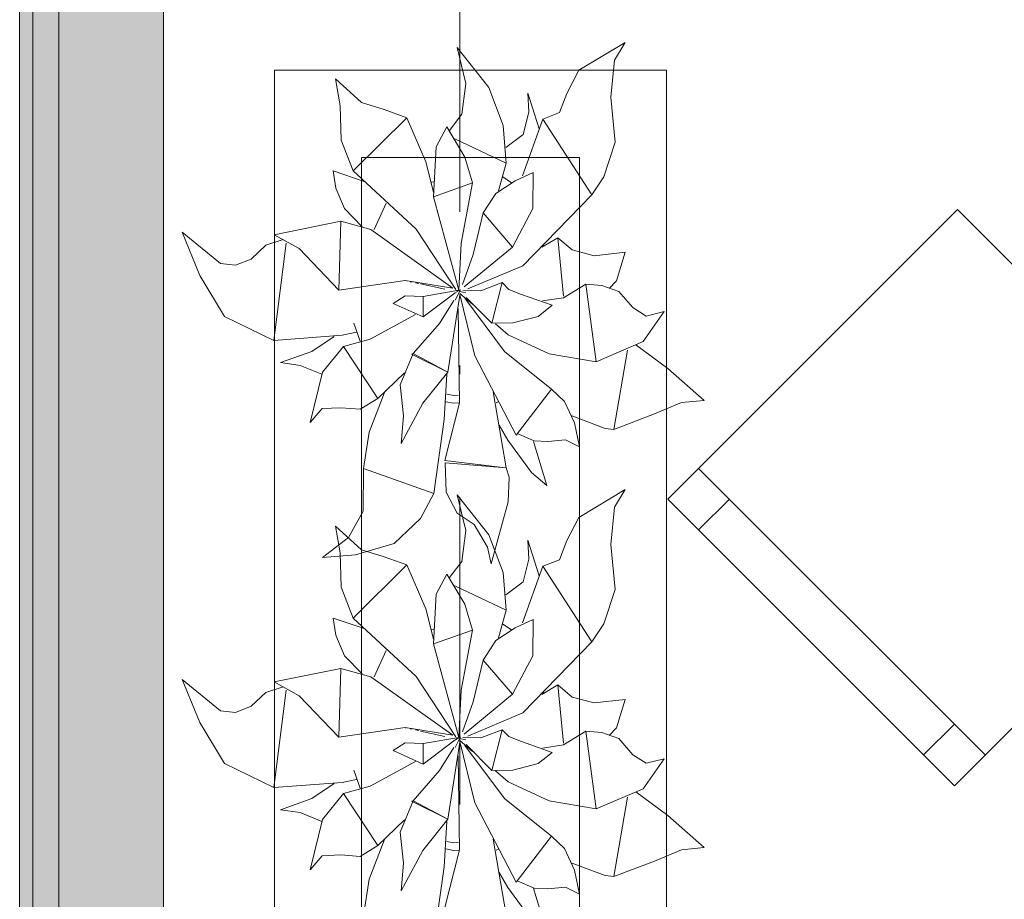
# Model space of a CAD drawing. Header units: millimetres. Extents: x 0 to 1184, y 0 to 836.
# Tile 55 of 241: x 81 to 92, y 566 to 576. Entities that reach past the tile are written whole.
import ezdxf
from ezdxf.xclip import XClip

# ---------------------------------------------------------------- set-up
doc = ezdxf.new("R2010")
doc.units = ezdxf.units.MM
doc.header["$MEASUREMENT"] = 0
doc.header["$XCLIPFRAME"] = 0
doc.linetypes.add('Штриховая', pattern=[5.644444, 2.822222, -2.822222])
doc.linetypes.add('Штрихпунктирная', pattern=[6.702778, 3.527778, -1.763889, 0, -1.411111])
for name, color, linetype in [('Интерьер - Мебель', 7, 'Continuous'), ('Конструктив - Стены наружние фасад', 7, 'Continuous'), ('Элемент Модели - Зона', 7, 'Continuous'), ('Элемент Модели - Оси', 7, 'Continuous')]:
    doc.layers.add(name, color=color, linetype=linetype)

# ---------------------------------------------------------------- blocks, each defined once
blk = doc.blocks.new('Чертеж_4_4', base_point=(-278.479, 89.564))
at = {"layer": 'Конструктив - Стены наружние фасад', "linetype": 'Continuous', "lineweight": 0, "true_color": 0x000000}
for points in [[(80.971, 630.564), (80.971, 512.189), (81.121, 512.189), (81.121, 630.564)], [(81.421, 626.564), (81.121, 626.564), (81.121, 512.189), (81.421, 512.189)], [(81.421, 626.564), (81.421, 512.189), (82.621, 512.189), (82.621, 626.564)]]:
    blk.add_hatch(color=18, dxfattribs=at).paths.add_polyline_path(points)
at = {"layer": 'Интерьер - Мебель', "color": 252, "linetype": 'Continuous', "lineweight": 5}
for p, q in [((87.386, 575.119), (87.921, 575.438)), ((87.386, 575.119), (87.921, 575.438)), ((87.796, 575.235), (87.921, 575.438)), ((87.796, 575.235), (87.921, 575.438)), ((85.99, 575.38), (86.091, 574.969)), ((85.99, 575.38), (86.354, 574.921)), ((85.99, 575.38), (86.091, 574.969)), ((85.99, 575.38), (86.354, 574.921)), ((87.755, 574.809), (87.796, 575.235)), ((87.755, 574.809), (87.796, 575.235)), ((87.25, 574.854), (87.386, 575.119)), ((87.25, 574.854), (87.386, 575.119)), ((84.595, 575.021), (84.649, 574.713)), ((84.595, 575.021), (84.895, 574.748)), ((84.595, 575.021), (84.649, 574.713)), ((84.595, 575.021), (84.895, 574.748)), ((86.046, 574.615), (86.091, 574.969)), ((86.046, 574.615), (86.091, 574.969)), ((86.354, 574.921), (86.52, 574.487)), ((86.354, 574.921), (86.52, 574.487)), ((86.803, 574.858), (86.813, 574.64)), ((86.803, 574.858), (86.932, 574.449)), ((86.803, 574.858), (86.813, 574.64)), ((86.803, 574.858), (86.932, 574.449)), ((87.164, 574.635), (87.25, 574.854)), ((87.164, 574.635), (87.25, 574.854)), ((87.755, 574.809), (87.805, 574.294)), ((87.755, 574.809), (87.805, 574.294)), ((84.649, 574.713), (84.661, 574.319)), ((84.649, 574.713), (84.661, 574.319)), ((84.895, 574.748), (85.153, 574.669)), ((84.895, 574.748), (85.153, 574.669)), ((85.153, 574.669), (85.415, 574.575)), ((85.153, 574.669), (85.415, 574.575)), ((84.797, 573.964), (85.415, 574.575)), ((84.797, 573.964), (85.415, 574.575)), ((85.415, 574.575), (85.632, 574.069)), ((85.415, 574.575), (85.632, 574.069)), ((85.904, 574.43), (86.046, 574.615)), ((85.904, 574.43), (86.046, 574.615)), ((86.743, 573.91), (86.975, 574.559)), ((86.743, 573.91), (86.975, 574.559)), ((86.748, 574.383), (86.813, 574.64)), ((86.748, 574.383), (86.813, 574.64)), ((86.975, 574.559), (87.164, 574.635)), ((86.975, 574.559), (87.164, 574.635)), ((86.975, 574.559), (87.536, 573.691)), ((86.975, 574.559), (87.536, 573.691)), ((85.752, 574.241), (85.872, 574.471)), ((85.752, 574.241), (85.872, 574.471)), ((85.872, 574.471), (86.079, 574.124)), ((85.872, 574.471), (86.079, 574.124)), ((86.52, 574.487), (86.552, 574.055)), ((86.52, 574.487), (86.552, 574.055)), ((84.661, 574.319), (84.797, 573.964)), ((84.661, 574.319), (84.797, 573.964)), ((85.965, 574.334), (86.552, 574.055)), ((85.965, 574.334), (86.552, 574.055)), ((86.549, 574.233), (86.748, 574.383)), ((86.549, 574.233), (86.748, 574.383)), ((85.718, 573.669), (85.752, 574.241)), ((85.718, 573.669), (85.752, 574.241)), ((87.673, 573.897), (87.805, 574.294)), ((87.673, 573.897), (87.805, 574.294)), ((86.079, 574.124), (86.167, 573.828)), ((86.079, 574.124), (86.167, 573.828)), ((85.632, 574.069), (85.721, 573.721)), ((85.632, 574.069), (85.721, 573.721)), ((86.464, 573.737), (86.552, 574.055)), ((86.464, 573.737), (86.552, 574.055)), ((84.568, 573.964), (84.598, 573.768)), ((84.568, 573.964), (84.923, 573.845)), ((84.568, 573.964), (84.598, 573.768)), ((84.568, 573.964), (84.923, 573.845)), ((84.797, 573.964), (85.52, 573.296)), ((84.797, 573.964), (85.52, 573.296)), ((86.517, 573.896), (86.614, 573.829)), ((86.517, 573.896), (86.614, 573.829)), ((86.656, 573.852), (86.865, 573.948)), ((86.656, 573.852), (86.865, 573.948)), ((86.858, 573.533), (86.865, 573.948)), ((86.858, 573.533), (86.865, 573.948)), ((87.536, 573.691), (87.673, 573.897)), ((87.536, 573.691), (87.673, 573.897)), ((84.598, 573.768), (84.697, 573.534)), ((84.598, 573.768), (84.697, 573.534)), ((85.69, 573.83), (85.727, 573.842)), ((85.69, 573.83), (85.727, 573.842)), ((85.718, 573.669), (86.167, 573.828)), ((85.718, 573.669), (86.167, 573.828)), ((86.037, 573.137), (86.167, 573.828)), ((86.037, 573.137), (86.167, 573.828)), ((86.434, 573.707), (86.656, 573.852)), ((86.434, 573.707), (86.656, 573.852)), ((85.718, 573.669), (86.009, 572.597)), ((85.718, 573.669), (86.009, 572.597)), ((86.289, 573.483), (86.434, 573.707)), ((86.289, 573.483), (86.434, 573.707)), ((86.745, 572.877), (87.536, 573.691)), ((86.745, 572.877), (87.536, 573.691)), ((84.697, 573.534), (84.903, 573.324)), ((84.697, 573.534), (84.903, 573.324)), ((85.039, 573.292), (85.177, 573.593)), ((85.039, 573.292), (85.177, 573.593)), ((86.627, 573.09), (86.858, 573.533)), ((86.627, 573.09), (86.858, 573.533)), ((86.174, 573.004), (86.289, 573.483)), ((86.174, 573.004), (86.289, 573.483)), ((86.289, 573.483), (86.627, 573.09)), ((86.289, 573.483), (86.627, 573.09)), ((83.892, 573.231), (84.655, 573.388)), ((83.892, 573.231), (84.655, 573.388)), ((84.632, 572.598), (84.655, 573.388)), ((84.632, 572.598), (84.655, 573.388)), ((84.655, 573.388), (85.002, 573.292)), ((84.655, 573.388), (85.002, 573.292)), ((85.002, 573.292), (85.943, 572.62)), ((85.002, 573.292), (85.943, 572.62)), ((85.52, 573.296), (85.977, 572.603)), ((85.52, 573.296), (85.977, 572.603)), ((82.836, 573.262), (83.038, 572.766)), ((82.836, 573.262), (83.275, 572.901)), ((82.836, 573.262), (83.038, 572.766)), ((82.836, 573.262), (83.275, 572.901)), ((83.797, 573.112), (83.994, 573.176)), ((83.797, 573.112), (83.994, 573.176)), ((83.892, 573.231), (84.18, 573.073)), ((83.892, 573.231), (84.18, 573.073)), ((86.962, 573.088), (87.147, 573.198)), ((86.962, 573.088), (87.147, 573.198)), ((87.147, 573.198), (87.21, 572.529)), ((87.147, 573.198), (87.31, 573.058)), ((87.147, 573.198), (87.21, 572.529)), ((87.147, 573.198), (87.31, 573.058)), ((83.626, 572.954), (83.797, 573.112)), ((83.626, 572.954), (83.797, 573.112)), ((83.887, 572.02), (84.028, 573.137)), ((83.887, 572.02), (84.028, 573.137)), ((84.18, 573.073), (84.632, 572.598)), ((84.18, 573.073), (84.632, 572.598)), ((86.009, 572.597), (86.037, 573.137)), ((86.009, 572.597), (86.037, 573.137)), ((86.071, 572.633), (86.627, 573.09)), ((86.071, 572.633), (86.627, 573.09)), ((86.977, 573.12), (86.985, 573.096)), ((86.977, 573.12), (86.985, 573.096)), ((83.448, 572.882), (83.626, 572.954)), ((83.448, 572.882), (83.626, 572.954)), ((86.053, 572.662), (86.174, 573.004)), ((86.053, 572.662), (86.174, 573.004)), ((87.31, 573.058), (87.565, 572.992)), ((87.31, 573.058), (87.565, 572.992)), ((87.565, 572.992), (87.919, 573.032)), ((87.565, 572.992), (87.919, 573.032)), ((87.82, 572.705), (87.919, 573.032)), ((87.82, 572.705), (87.919, 573.032)), ((83.275, 572.901), (83.448, 572.882)), ((83.275, 572.901), (83.448, 572.882)), ((86.112, 572.61), (86.745, 572.877)), ((86.112, 572.61), (86.745, 572.877)), ((83.038, 572.766), (83.32, 572.296)), ((83.038, 572.766), (83.32, 572.296)), ((84.632, 572.598), (85.393, 572.709)), ((84.632, 572.598), (85.393, 572.709)), ((85.393, 572.709), (85.943, 572.62)), ((85.393, 572.709), (85.943, 572.62)), ((85.396, 572.707), (85.406, 572.705)), ((85.396, 572.707), (85.406, 572.705)), ((85.454, 572.694), (85.474, 572.69)), ((85.454, 572.694), (85.474, 572.69)), ((85.512, 572.681), (85.551, 572.673)), ((85.512, 572.681), (85.551, 572.673)), ((85.57, 572.669), (85.85, 572.608)), ((85.57, 572.669), (85.85, 572.608)), ((86.263, 572.59), (86.509, 572.683)), ((86.263, 572.59), (86.509, 572.683)), ((86.391, 572.218), (86.509, 572.683)), ((86.391, 572.218), (86.509, 572.683)), ((86.509, 572.683), (86.586, 572.605)), ((86.509, 572.683), (86.586, 572.605)), ((87.21, 572.51), (87.466, 572.666)), ((87.21, 572.51), (87.466, 572.666)), ((87.466, 572.666), (87.585, 571.774)), ((87.466, 572.666), (87.65, 572.651)), ((87.466, 572.666), (87.585, 571.774)), ((87.466, 572.666), (87.65, 572.651)), ((87.65, 572.651), (87.846, 572.581)), ((87.65, 572.651), (87.846, 572.581)), ((87.734, 572.617), (87.82, 572.705)), ((87.734, 572.617), (87.82, 572.705)), ((85.256, 572.444), (85.394, 572.533)), ((85.256, 572.444), (85.394, 572.533)), ((85.394, 572.533), (85.601, 572.525)), ((85.394, 572.533), (85.601, 572.525)), ((85.601, 572.525), (86.009, 572.597)), ((85.601, 572.525), (86.009, 572.597)), ((85.601, 572.525), (85.603, 572.29)), ((85.601, 572.525), (85.603, 572.29)), ((85.603, 572.29), (85.969, 572.567)), ((85.603, 572.29), (85.969, 572.567)), ((85.884, 571.657), (86.022, 572.54)), ((85.884, 571.657), (86.022, 572.54)), ((85.967, 572.48), (86.031, 572.601)), ((85.967, 572.48), (86.031, 572.601)), ((85.974, 572.57), (86.031, 572.601)), ((85.974, 572.57), (86.031, 572.601)), ((85.984, 572.592), (86.004, 572.588)), ((85.984, 572.592), (86.004, 572.588)), ((85.999, 572.589), (86.009, 572.597)), ((85.999, 572.589), (86.009, 572.597)), ((86.021, 572.548), (86.194, 571.845)), ((86.021, 572.548), (86.194, 571.845)), ((86.023, 572.583), (86.092, 572.566)), ((86.023, 572.583), (86.092, 572.566)), ((86.023, 572.559), (86.169, 572.434)), ((86.023, 572.559), (86.169, 572.434)), ((86.056, 572.596), (86.263, 572.59)), ((86.056, 572.596), (86.263, 572.59)), ((86.079, 572.503), (86.533, 571.894)), ((86.079, 572.503), (86.533, 571.894)), ((86.093, 572.513), (86.391, 572.218)), ((86.093, 572.513), (86.391, 572.218)), ((86.586, 572.605), (86.731, 572.548)), ((86.586, 572.605), (86.731, 572.548)), ((86.731, 572.548), (87.083, 572.425)), ((86.731, 572.548), (87.083, 572.425)), ((86.972, 572.473), (87.21, 572.51)), ((86.972, 572.473), (87.21, 572.51)), ((87.846, 572.581), (88.007, 572.396)), ((87.846, 572.581), (88.007, 572.396)), ((85.256, 572.444), (85.603, 572.29)), ((85.256, 572.444), (85.603, 572.29)), ((85.788, 572.216), (85.954, 572.479)), ((85.788, 572.216), (85.954, 572.479)), ((86.002, 572.386), (86.02, 571.304)), ((86.002, 572.386), (86.02, 571.304)), ((86.922, 572.296), (87.083, 572.425)), ((86.922, 572.296), (87.083, 572.425)), ((88.007, 572.396), (88.161, 572.298)), ((88.007, 572.396), (88.161, 572.298)), ((83.32, 572.296), (83.887, 572.02)), ((83.32, 572.296), (83.887, 572.02)), ((84.994, 572.035), (85.512, 572.318)), ((84.994, 572.035), (85.512, 572.318)), ((86.632, 572.221), (86.922, 572.296)), ((86.632, 572.221), (86.922, 572.296)), ((88.127, 572.007), (88.367, 572.35)), ((88.127, 572.007), (88.367, 572.35)), ((88.161, 572.298), (88.367, 572.35)), ((88.161, 572.298), (88.367, 572.35)), ((84.807, 572.219), (84.878, 572.013)), ((84.807, 572.219), (84.878, 572.013)), ((85.488, 571.869), (85.788, 572.216)), ((85.488, 571.869), (85.788, 572.216)), ((86.391, 572.218), (86.632, 572.221)), ((86.391, 572.218), (86.632, 572.221)), ((86.43, 572.211), (86.577, 572.085)), ((86.43, 572.211), (86.577, 572.085)), ((83.887, 572.02), (84.671, 572.079)), ((83.887, 572.02), (84.671, 572.079)), ((84.324, 571.894), (84.579, 572.066)), ((84.324, 571.894), (84.579, 572.066)), ((84.671, 572.079), (84.836, 572.113)), ((84.671, 572.079), (84.836, 572.113)), ((86.577, 572.085), (87.046, 571.867)), ((86.577, 572.085), (87.046, 571.867)), ((84.448, 571.654), (84.686, 571.951)), ((84.448, 571.654), (84.686, 571.951)), ((84.686, 571.951), (84.994, 572.035)), ((84.686, 571.951), (84.994, 572.035)), ((84.686, 571.951), (85.08, 571.355)), ((84.686, 571.951), (85.08, 571.355)), ((87.585, 571.774), (88.127, 572.007)), ((87.585, 571.774), (88.127, 572.007)), ((88.043, 571.971), (88.41, 571.699)), ((88.043, 571.971), (88.41, 571.699)), ((83.966, 571.765), (84.324, 571.894)), ((83.966, 571.765), (84.324, 571.894)), ((85.336, 571.511), (85.488, 571.869)), ((85.336, 571.511), (85.488, 571.869)), ((85.466, 571.862), (85.488, 571.869)), ((85.466, 571.862), (85.488, 571.869)), ((85.466, 571.862), (85.884, 571.657)), ((85.466, 571.862), (85.884, 571.657)), ((85.488, 571.869), (85.884, 571.657)), ((85.488, 571.869), (85.884, 571.657)), ((86.194, 571.845), (86.667, 570.934)), ((86.194, 571.845), (86.667, 570.934)), ((86.533, 571.894), (87.073, 571.462)), ((86.533, 571.894), (87.073, 571.462)), ((87.046, 571.867), (87.585, 571.774)), ((87.046, 571.867), (87.585, 571.774)), ((87.788, 570.998), (87.945, 571.91)), ((87.788, 570.998), (87.945, 571.91)), ((83.966, 571.765), (84.19, 571.733)), ((83.966, 571.765), (84.19, 571.733)), ((84.19, 571.733), (84.437, 571.633)), ((84.19, 571.733), (84.437, 571.633)), ((84.306, 571.077), (84.448, 571.654)), ((84.306, 571.077), (84.448, 571.654)), ((85.08, 571.355), (85.387, 571.648)), ((85.08, 571.355), (85.387, 571.648)), ((85.599, 571.3), (85.884, 571.657)), ((85.599, 571.3), (85.884, 571.657)), ((85.844, 571.113), (85.872, 571.632)), ((85.844, 571.113), (85.872, 571.632)), ((88.41, 571.699), (88.827, 571.331)), ((88.41, 571.699), (88.827, 571.331)), ((85.336, 571.511), (85.376, 571.155)), ((85.336, 571.511), (85.376, 571.155)), ((84.981, 570.969), (85.157, 571.424)), ((84.981, 570.969), (85.157, 571.424)), ((85.871, 571.403), (85.952, 571.387)), ((85.871, 571.403), (85.952, 571.387)), ((85.952, 571.387), (86.008, 571.39)), ((85.952, 571.387), (86.008, 571.39)), ((86.403, 571.429), (86.554, 570.559)), ((86.403, 571.429), (86.554, 570.559)), ((86.667, 570.934), (87.073, 571.462)), ((86.667, 570.934), (87.073, 571.462)), ((87.073, 571.462), (87.224, 571.319)), ((87.073, 571.462), (87.224, 571.319)), ((84.877, 571.231), (85.08, 571.355)), ((84.877, 571.231), (85.08, 571.355)), ((85.348, 570.836), (85.599, 571.3)), ((85.348, 570.836), (85.599, 571.3)), ((85.848, 570.642), (86.02, 571.304)), ((85.848, 570.642), (86.02, 571.304)), ((85.86, 571.317), (85.948, 571.3)), ((85.86, 571.317), (85.948, 571.3)), ((85.948, 571.3), (86.015, 571.304)), ((85.948, 571.3), (86.015, 571.304)), ((86.44, 571.302), (86.46, 571.315)), ((86.44, 571.302), (86.46, 571.315)), ((87.224, 571.319), (87.337, 571.075)), ((87.224, 571.319), (87.337, 571.075)), ((88.256, 571.178), (88.567, 571.307)), ((88.256, 571.178), (88.567, 571.307)), ((88.567, 571.307), (88.827, 571.331)), ((88.567, 571.307), (88.827, 571.331)), ((84.306, 571.077), (84.441, 571.238)), ((84.306, 571.077), (84.441, 571.238)), ((84.441, 571.238), (84.656, 571.248)), ((84.441, 571.238), (84.656, 571.248)), ((84.656, 571.248), (84.877, 571.231)), ((84.656, 571.248), (84.877, 571.231)), ((85.348, 570.836), (85.376, 571.155)), ((85.348, 570.836), (85.376, 571.155)), ((87.3, 571.157), (87.689, 571.011)), ((87.3, 571.157), (87.689, 571.011)), ((87.788, 570.998), (88.256, 571.178)), ((87.788, 570.998), (88.256, 571.178)), ((85.724, 570.263), (85.844, 571.113)), ((85.724, 570.263), (85.844, 571.113)), ((86.473, 571.047), (86.571, 570.874)), ((86.473, 571.047), (86.571, 570.874)), ((87.337, 571.075), (87.396, 570.799)), ((87.337, 571.075), (87.396, 570.799)), ((84.915, 570.549), (84.981, 570.969)), ((84.915, 570.549), (84.981, 570.969)), ((86.68, 570.952), (86.874, 570.868)), ((86.68, 570.952), (86.874, 570.868)), ((87.689, 571.011), (87.788, 570.998)), ((87.689, 571.011), (87.788, 570.998)), ((86.571, 570.874), (86.844, 570.504)), ((86.571, 570.874), (86.844, 570.504)), ((86.869, 570.862), (87.021, 570.354)), ((86.869, 570.862), (87.021, 570.354)), ((86.874, 570.868), (87.033, 570.859)), ((86.874, 570.868), (87.033, 570.859)), ((87.033, 570.859), (87.234, 570.88)), ((87.033, 570.859), (87.234, 570.88)), ((87.234, 570.88), (87.396, 570.799)), ((87.234, 570.88), (87.396, 570.799)), ((85.848, 570.642), (86.516, 570.563)), ((85.848, 570.642), (86.516, 570.563)), ((85.854, 570.614), (85.866, 570.279)), ((85.854, 570.614), (86.554, 570.559)), ((85.854, 570.614), (85.866, 570.279)), ((85.854, 570.614), (86.554, 570.559)), ((84.911, 570.061), (84.915, 570.549)), ((84.911, 570.061), (84.915, 570.549)), ((84.915, 570.549), (85.724, 570.263)), ((84.915, 570.549), (85.724, 570.263)), ((86.554, 570.559), (86.589, 570.452)), ((86.554, 570.559), (86.589, 570.452)), ((86.844, 570.504), (87.021, 570.354)), ((86.844, 570.504), (87.021, 570.354)), ((86.578, 570.168), (86.589, 570.452)), ((86.578, 570.168), (86.589, 570.452)), ((85.569, 569.977), (85.724, 570.263)), ((85.569, 569.977), (85.724, 570.263)), ((85.866, 570.279), (85.99, 570.038)), ((85.866, 570.279), (85.99, 570.038)), ((85.99, 570.249), (86.091, 569.839)), ((85.99, 570.249), (86.354, 569.79)), ((85.99, 570.249), (86.091, 569.839)), ((85.99, 570.249), (86.354, 569.79)), ((87.386, 569.988), (87.921, 570.308)), ((87.386, 569.988), (87.921, 570.308)), ((87.796, 570.105), (87.921, 570.308)), ((87.796, 570.105), (87.921, 570.308)), ((86.381, 569.455), (86.578, 570.168)), ((86.381, 569.455), (86.578, 570.168)), ((84.746, 569.758), (84.911, 570.061)), ((84.746, 569.758), (84.911, 570.061)), ((85.99, 570.038), (86.187, 569.909)), ((85.99, 570.038), (86.187, 569.909)), ((87.755, 569.679), (87.796, 570.105)), ((87.755, 569.679), (87.796, 570.105)), ((85.268, 569.689), (85.569, 569.977)), ((85.268, 569.689), (85.569, 569.977)), ((86.187, 569.909), (86.339, 569.649)), ((86.187, 569.909), (86.339, 569.649)), ((87.25, 569.723), (87.386, 569.988)), ((87.25, 569.723), (87.386, 569.988)), ((84.595, 569.89), (84.649, 569.583)), ((84.595, 569.89), (84.895, 569.617)), ((84.595, 569.89), (84.649, 569.583)), ((84.595, 569.89), (84.895, 569.617)), ((86.046, 569.485), (86.091, 569.839)), ((86.046, 569.485), (86.091, 569.839)), ((86.354, 569.79), (86.52, 569.357)), ((86.354, 569.79), (86.52, 569.357)), ((84.446, 569.528), (84.746, 569.758)), ((84.446, 569.528), (84.746, 569.758)), ((84.825, 569.561), (85.268, 569.689)), ((84.825, 569.561), (85.268, 569.689)), ((86.803, 569.727), (86.813, 569.51)), ((86.803, 569.727), (86.932, 569.319)), ((86.803, 569.727), (86.813, 569.51)), ((86.803, 569.727), (86.932, 569.319)), ((87.164, 569.504), (87.25, 569.723)), ((87.164, 569.504), (87.25, 569.723)), ((87.755, 569.679), (87.805, 569.164)), ((87.755, 569.679), (87.805, 569.164)), ((84.446, 569.528), (84.825, 569.561)), ((84.446, 569.528), (84.825, 569.561)), ((84.649, 569.583), (84.661, 569.188)), ((84.649, 569.583), (84.661, 569.188)), ((84.895, 569.617), (85.153, 569.538)), ((84.895, 569.617), (85.153, 569.538)), ((86.339, 569.649), (86.381, 569.455)), ((86.339, 569.649), (86.381, 569.455)), ((85.153, 569.538), (85.415, 569.445)), ((85.153, 569.538), (85.415, 569.445)), ((85.904, 569.3), (86.046, 569.485)), ((85.904, 569.3), (86.046, 569.485)), ((86.748, 569.252), (86.813, 569.51)), ((86.748, 569.252), (86.813, 569.51)), ((86.975, 569.429), (87.164, 569.504)), ((86.975, 569.429), (87.164, 569.504)), ((84.797, 568.834), (85.415, 569.445)), ((84.797, 568.834), (85.415, 569.445)), ((85.415, 569.445), (85.632, 568.939)), ((85.415, 569.445), (85.632, 568.939)), ((85.752, 569.11), (85.872, 569.34)), ((85.752, 569.11), (85.872, 569.34)), ((85.872, 569.34), (86.079, 568.994)), ((85.872, 569.34), (86.079, 568.994)), ((86.52, 569.357), (86.552, 568.924)), ((86.52, 569.357), (86.552, 568.924)), ((86.743, 568.78), (86.975, 569.429)), ((86.743, 568.78), (86.975, 569.429)), ((86.975, 569.429), (87.536, 568.561)), ((86.975, 569.429), (87.536, 568.561)), ((86.549, 569.102), (86.748, 569.252)), ((86.549, 569.102), (86.748, 569.252)), ((84.661, 569.188), (84.797, 568.834)), ((84.661, 569.188), (84.797, 568.834)), ((85.718, 568.539), (85.752, 569.11)), ((85.718, 568.539), (85.752, 569.11)), ((85.965, 569.204), (86.552, 568.924)), ((85.965, 569.204), (86.552, 568.924)), ((87.673, 568.767), (87.805, 569.164)), ((87.673, 568.767), (87.805, 569.164)), ((85.632, 568.939), (85.721, 568.591)), ((85.632, 568.939), (85.721, 568.591)), ((86.079, 568.994), (86.167, 568.697)), ((86.079, 568.994), (86.167, 568.697)), ((86.464, 568.607), (86.552, 568.924)), ((86.464, 568.607), (86.552, 568.924)), ((84.568, 568.834), (84.598, 568.637)), ((84.568, 568.834), (84.923, 568.715)), ((84.568, 568.834), (84.598, 568.637)), ((84.568, 568.834), (84.923, 568.715)), ((84.797, 568.834), (85.52, 568.165)), ((84.797, 568.834), (85.52, 568.165)), ((86.656, 568.722), (86.865, 568.818)), ((86.656, 568.722), (86.865, 568.818)), ((86.858, 568.402), (86.865, 568.818)), ((86.858, 568.402), (86.865, 568.818)), ((85.69, 568.7), (85.727, 568.712)), ((85.69, 568.7), (85.727, 568.712)), ((85.718, 568.539), (86.167, 568.697)), ((85.718, 568.539), (86.167, 568.697)), ((86.037, 568.007), (86.167, 568.697)), ((86.037, 568.007), (86.167, 568.697)), ((86.434, 568.576), (86.656, 568.722)), ((86.434, 568.576), (86.656, 568.722)), ((86.517, 568.765), (86.614, 568.698)), ((86.517, 568.765), (86.614, 568.698)), ((87.536, 568.561), (87.673, 568.767)), ((87.536, 568.561), (87.673, 568.767)), ((84.598, 568.637), (84.697, 568.403)), ((84.598, 568.637), (84.697, 568.403)), ((86.289, 568.353), (86.434, 568.576)), ((86.289, 568.353), (86.434, 568.576)), ((86.745, 567.747), (87.536, 568.561)), ((86.745, 567.747), (87.536, 568.561)), ((85.039, 568.161), (85.177, 568.462)), ((85.039, 568.161), (85.177, 568.462)), ((85.718, 568.539), (86.009, 567.466)), ((85.718, 568.539), (86.009, 567.466)), ((84.697, 568.403), (84.903, 568.193)), ((84.697, 568.403), (84.903, 568.193)), ((86.174, 567.874), (86.289, 568.353)), ((86.174, 567.874), (86.289, 568.353)), ((86.289, 568.353), (86.627, 567.96)), ((86.289, 568.353), (86.627, 567.96)), ((86.627, 567.96), (86.858, 568.402)), ((86.627, 567.96), (86.858, 568.402)), ((83.892, 568.101), (84.655, 568.257)), ((83.892, 568.101), (84.655, 568.257)), ((84.632, 567.468), (84.655, 568.257)), ((84.632, 567.468), (84.655, 568.257)), ((84.655, 568.257), (85.002, 568.162)), ((84.655, 568.257), (85.002, 568.162)), ((82.836, 568.131), (83.038, 567.635)), ((82.836, 568.131), (83.275, 567.77)), ((82.836, 568.131), (83.038, 567.635)), ((82.836, 568.131), (83.275, 567.77)), ((83.892, 568.101), (84.18, 567.942)), ((83.892, 568.101), (84.18, 567.942)), ((85.002, 568.162), (85.943, 567.49)), ((85.002, 568.162), (85.943, 567.49)), ((85.52, 568.165), (85.977, 567.472)), ((85.52, 568.165), (85.977, 567.472)), ((83.626, 567.824), (83.797, 567.982)), ((83.626, 567.824), (83.797, 567.982)), ((83.797, 567.982), (83.994, 568.045)), ((83.797, 567.982), (83.994, 568.045)), ((83.887, 566.889), (84.028, 568.006)), ((83.887, 566.889), (84.028, 568.006)), ((86.009, 567.466), (86.037, 568.007)), ((86.009, 567.466), (86.037, 568.007)), ((86.962, 567.958), (87.147, 568.067)), ((86.962, 567.958), (87.147, 568.067)), ((86.977, 567.99), (86.985, 567.965)), ((86.977, 567.99), (86.985, 567.965)), ((87.147, 568.067), (87.21, 567.399)), ((87.147, 568.067), (87.31, 567.928)), ((87.147, 568.067), (87.21, 567.399)), ((87.147, 568.067), (87.31, 567.928)), ((84.18, 567.942), (84.632, 567.468)), ((84.18, 567.942), (84.632, 567.468)), ((86.053, 567.531), (86.174, 567.874)), ((86.053, 567.531), (86.174, 567.874)), ((86.071, 567.503), (86.627, 567.96)), ((86.071, 567.503), (86.627, 567.96)), ((87.31, 567.928), (87.565, 567.862)), ((87.31, 567.928), (87.565, 567.862)), ((87.565, 567.862), (87.919, 567.902)), ((87.565, 567.862), (87.919, 567.902)), ((87.82, 567.575), (87.919, 567.902)), ((87.82, 567.575), (87.919, 567.902)), ((83.275, 567.77), (83.448, 567.752)), ((83.275, 567.77), (83.448, 567.752)), ((83.448, 567.752), (83.626, 567.824)), ((83.448, 567.752), (83.626, 567.824)), ((86.112, 567.48), (86.745, 567.747)), ((86.112, 567.48), (86.745, 567.747)), ((83.038, 567.635), (83.32, 567.165)), ((83.038, 567.635), (83.32, 567.165)), ((84.632, 567.468), (85.393, 567.579)), ((84.632, 567.468), (85.393, 567.579)), ((85.393, 567.579), (85.943, 567.49)), ((85.393, 567.579), (85.943, 567.49)), ((85.396, 567.576), (85.406, 567.574)), ((85.396, 567.576), (85.406, 567.574)), ((85.454, 567.564), (85.474, 567.559)), ((85.454, 567.564), (85.474, 567.559)), ((85.512, 567.551), (85.551, 567.543)), ((85.512, 567.551), (85.551, 567.543)), ((85.57, 567.538), (85.85, 567.477)), ((85.57, 567.538), (85.85, 567.477)), ((86.263, 567.459), (86.509, 567.553)), ((86.263, 567.459), (86.509, 567.553)), ((86.391, 567.087), (86.509, 567.553)), ((86.391, 567.087), (86.509, 567.553)), ((86.509, 567.553), (86.586, 567.474)), ((86.509, 567.553), (86.586, 567.474)), ((87.21, 567.379), (87.466, 567.535)), ((87.21, 567.379), (87.466, 567.535)), ((87.466, 567.535), (87.585, 566.644)), ((87.466, 567.535), (87.65, 567.521)), ((87.466, 567.535), (87.585, 566.644)), ((87.466, 567.535), (87.65, 567.521)), ((87.734, 567.486), (87.82, 567.575)), ((87.734, 567.486), (87.82, 567.575)), ((85.601, 567.395), (86.009, 567.466)), ((85.601, 567.395), (86.009, 567.466)), ((85.603, 567.159), (85.969, 567.437)), ((85.603, 567.159), (85.969, 567.437)), ((85.967, 567.35), (86.031, 567.47)), ((85.967, 567.35), (86.031, 567.47)), ((85.974, 567.439), (86.031, 567.47)), ((85.974, 567.439), (86.031, 567.47)), ((85.984, 567.462), (86.004, 567.457)), ((85.984, 567.462), (86.004, 567.457)), ((85.999, 567.459), (86.009, 567.466)), ((85.999, 567.459), (86.009, 567.466)), ((86.021, 567.418), (86.194, 566.714)), ((86.021, 567.418), (86.194, 566.714)), ((86.023, 567.453), (86.092, 567.436)), ((86.023, 567.453), (86.092, 567.436)), ((86.023, 567.429), (86.169, 567.303)), ((86.023, 567.429), (86.169, 567.303)), ((86.056, 567.465), (86.263, 567.459)), ((86.056, 567.465), (86.263, 567.459)), ((86.586, 567.474), (86.731, 567.418)), ((86.586, 567.474), (86.731, 567.418)), ((86.731, 567.418), (87.083, 567.294)), ((86.731, 567.418), (87.083, 567.294)), ((87.65, 567.521), (87.846, 567.451)), ((87.65, 567.521), (87.846, 567.451)), ((87.846, 567.451), (88.007, 567.266)), ((87.846, 567.451), (88.007, 567.266)), ((85.256, 567.314), (85.394, 567.402)), ((85.256, 567.314), (85.394, 567.402)), ((85.256, 567.314), (85.603, 567.159)), ((85.256, 567.314), (85.603, 567.159)), ((85.394, 567.402), (85.601, 567.395)), ((85.394, 567.402), (85.601, 567.395)), ((85.601, 567.395), (85.603, 567.159)), ((85.601, 567.395), (85.603, 567.159)), ((85.788, 567.086), (85.954, 567.349)), ((85.788, 567.086), (85.954, 567.349)), ((85.884, 566.526), (86.022, 567.41)), ((85.884, 566.526), (86.022, 567.41)), ((86.079, 567.373), (86.533, 566.764)), ((86.079, 567.373), (86.533, 566.764)), ((86.093, 567.383), (86.391, 567.087)), ((86.093, 567.383), (86.391, 567.087)), ((86.972, 567.342), (87.21, 567.379)), ((86.972, 567.342), (87.21, 567.379)), ((84.994, 566.905), (85.512, 567.187)), ((84.994, 566.905), (85.512, 567.187)), ((86.002, 567.255), (86.02, 566.174)), ((86.002, 567.255), (86.02, 566.174)), ((86.922, 567.166), (87.083, 567.294)), ((86.922, 567.166), (87.083, 567.294)), ((88.007, 567.266), (88.161, 567.168)), ((88.007, 567.266), (88.161, 567.168)), ((88.127, 566.876), (88.367, 567.219)), ((88.127, 566.876), (88.367, 567.219)), ((88.161, 567.168), (88.367, 567.219)), ((88.161, 567.168), (88.367, 567.219)), ((83.32, 567.165), (83.887, 566.889)), ((83.32, 567.165), (83.887, 566.889)), ((84.807, 567.089), (84.878, 566.882)), ((84.807, 567.089), (84.878, 566.882)), ((85.488, 566.739), (85.788, 567.086)), ((85.488, 566.739), (85.788, 567.086)), ((86.391, 567.087), (86.632, 567.091)), ((86.391, 567.087), (86.632, 567.091)), ((86.43, 567.08), (86.577, 566.955)), ((86.43, 567.08), (86.577, 566.955)), ((86.632, 567.091), (86.922, 567.166)), ((86.632, 567.091), (86.922, 567.166)), ((84.671, 566.949), (84.836, 566.983)), ((84.671, 566.949), (84.836, 566.983)), ((83.887, 566.889), (84.671, 566.949)), ((83.887, 566.889), (84.671, 566.949)), ((84.324, 566.764), (84.579, 566.936)), ((84.324, 566.764), (84.579, 566.936)), ((84.686, 566.821), (84.994, 566.905)), ((84.686, 566.821), (84.994, 566.905)), ((86.577, 566.955), (87.046, 566.737)), ((86.577, 566.955), (87.046, 566.737)), ((87.585, 566.644), (88.127, 566.876)), ((87.585, 566.644), (88.127, 566.876)), ((83.966, 566.634), (84.324, 566.764)), ((83.966, 566.634), (84.324, 566.764)), ((84.448, 566.523), (84.686, 566.821)), ((84.448, 566.523), (84.686, 566.821)), ((84.686, 566.821), (85.08, 566.224)), ((84.686, 566.821), (85.08, 566.224)), ((85.336, 566.38), (85.488, 566.739)), ((85.336, 566.38), (85.488, 566.739)), ((85.466, 566.732), (85.488, 566.739)), ((85.466, 566.732), (85.488, 566.739)), ((85.488, 566.739), (85.884, 566.526)), ((85.488, 566.739), (85.884, 566.526)), ((86.533, 566.764), (87.073, 566.332)), ((86.533, 566.764), (87.073, 566.332)), ((87.046, 566.737), (87.585, 566.644)), ((87.046, 566.737), (87.585, 566.644)), ((87.788, 565.868), (87.945, 566.78)), ((87.788, 565.868), (87.945, 566.78)), ((88.043, 566.841), (88.41, 566.569)), ((88.043, 566.841), (88.41, 566.569)), ((83.966, 566.634), (84.19, 566.603)), ((83.966, 566.634), (84.19, 566.603)), ((85.466, 566.732), (85.884, 566.526)), ((85.466, 566.732), (85.884, 566.526)), ((86.194, 566.714), (86.667, 565.804)), ((86.194, 566.714), (86.667, 565.804)), ((84.19, 566.603), (84.437, 566.502)), ((84.19, 566.603), (84.437, 566.502)), ((84.306, 565.947), (84.448, 566.523)), ((84.306, 565.947), (84.448, 566.523)), ((85.08, 566.224), (85.387, 566.518)), ((85.08, 566.224), (85.387, 566.518)), ((85.599, 566.169), (85.884, 566.526)), ((85.599, 566.169), (85.884, 566.526)), ((88.41, 566.569), (88.827, 566.201)), ((88.41, 566.569), (88.827, 566.201)), ((85.844, 565.982), (85.872, 566.502)), ((85.844, 565.982), (85.872, 566.502)), ((84.981, 565.839), (85.157, 566.294)), ((84.981, 565.839), (85.157, 566.294)), ((85.336, 566.38), (85.376, 566.024)), ((85.336, 566.38), (85.376, 566.024)), ((86.403, 566.299), (86.554, 565.428)), ((86.403, 566.299), (86.554, 565.428)), ((86.667, 565.804), (87.073, 566.332)), ((86.667, 565.804), (87.073, 566.332)), ((87.073, 566.332), (87.224, 566.189)), ((87.073, 566.332), (87.224, 566.189)), ((84.877, 566.1), (85.08, 566.224)), ((84.877, 566.1), (85.08, 566.224)), ((85.848, 565.512), (86.02, 566.174)), ((85.848, 565.512), (86.02, 566.174)), ((85.86, 566.187), (85.948, 566.169)), ((85.86, 566.187), (85.948, 566.169)), ((85.871, 566.272), (85.952, 566.256)), ((85.871, 566.272), (85.952, 566.256)), ((85.948, 566.169), (86.015, 566.173)), ((85.948, 566.169), (86.015, 566.173)), ((85.952, 566.256), (86.008, 566.26)), ((85.952, 566.256), (86.008, 566.26)), ((86.44, 566.172), (86.46, 566.184)), ((86.44, 566.172), (86.46, 566.184)), ((87.224, 566.189), (87.337, 565.944)), ((87.224, 566.189), (87.337, 565.944)), ((88.256, 566.047), (88.567, 566.176)), ((88.256, 566.047), (88.567, 566.176)), ((88.567, 566.176), (88.827, 566.201)), ((88.567, 566.176), (88.827, 566.201)), ((84.306, 565.947), (84.441, 566.108)), ((84.306, 565.947), (84.441, 566.108)), ((84.441, 566.108), (84.656, 566.118)), ((84.441, 566.108), (84.656, 566.118)), ((84.656, 566.118), (84.877, 566.1)), ((84.656, 566.118), (84.877, 566.1)), ((85.348, 565.705), (85.599, 566.169)), ((85.348, 565.705), (85.599, 566.169)), ((85.348, 565.705), (85.376, 566.024)), ((85.348, 565.705), (85.376, 566.024)), ((85.724, 565.132), (85.844, 565.982)), ((85.724, 565.132), (85.844, 565.982)), ((87.3, 566.027), (87.689, 565.88)), ((87.3, 566.027), (87.689, 565.88)), ((87.337, 565.944), (87.396, 565.668)), ((87.337, 565.944), (87.396, 565.668)), ((87.788, 565.868), (88.256, 566.047)), ((87.788, 565.868), (88.256, 566.047)), ((84.915, 565.419), (84.981, 565.839)), ((84.915, 565.419), (84.981, 565.839)), ((86.473, 565.916), (86.571, 565.743)), ((86.473, 565.916), (86.571, 565.743)), ((87.689, 565.88), (87.788, 565.868)), ((87.689, 565.88), (87.788, 565.868)), ((86.571, 565.743), (86.844, 565.373)), ((86.571, 565.743), (86.844, 565.373)), ((86.68, 565.821), (86.874, 565.737)), ((86.68, 565.821), (86.874, 565.737)), ((86.869, 565.731), (87.021, 565.223)), ((86.869, 565.731), (87.021, 565.223)), ((86.874, 565.737), (87.033, 565.729)), ((86.874, 565.737), (87.033, 565.729)), ((87.033, 565.729), (87.234, 565.749)), ((87.033, 565.729), (87.234, 565.749)), ((87.234, 565.749), (87.396, 565.668)), ((87.234, 565.749), (87.396, 565.668))]:
    blk.add_line(p, q, dxfattribs=at)
at = {"layer": 'Интерьер - Мебель', "color": 7, "linetype": 'Continuous', "lineweight": 15}
for p, q in [((83.895, 575.119), (83.895, 560.119)), ((88.395, 575.119), (83.895, 575.119)), ((88.395, 560.119), (88.395, 575.119)), ((84.895, 574.119), (84.895, 561.119)), ((87.395, 574.119), (84.895, 574.119)), ((87.395, 561.119), (87.395, 574.119)), ((92.05, 567.264), (88.762, 570.552)), ((89.116, 570.198), (88.762, 569.845)), ((91.697, 567.617), (91.343, 567.264))]:
    blk.add_line(p, q, dxfattribs=at)
at = {"layer": 'Интерьер - Мебель', "color": 7, "linetype": 'Continuous', "lineweight": 15, "flags": 128}
blk.add_lwpolyline([(95.02, 570.234), (91.732, 573.522), (88.409, 570.198), (91.697, 566.91)], close=True, dxfattribs=at)
at = {"layer": 'Конструктив - Стены наружние фасад', "color": 251, "linetype": 'Continuous', "lineweight": 20, "true_color": 0x575757}
for p, q in [((81.121, 512.189), (81.121, 626.564)), ((81.421, 512.189), (81.421, 626.564))]:
    blk.add_line(p, q, dxfattribs=at)
at = {"layer": 'Конструктив - Стены наружние фасад', "color": 251, "linetype": 'Continuous', "lineweight": 20, "true_color": 0x575757, "flags": 128}
for points in [[(80.971, 630.564), (80.971, 512.189)], [(82.621, 513.414), (82.621, 626.564)]]:
    blk.add_lwpolyline(points, dxfattribs=at)
at = {"layer": 'Элемент Модели - Зона', "color": 7, "linetype": 'Штриховая', "lineweight": 15, "flags": 128}
blk.add_lwpolyline([(82.621, 541.138), (82.621, 539.138), (83.021, 539.138), (83.021, 542.564), (89.021, 542.564), (89.021, 539.564), (168.521, 539.564), (168.521, 542.564), (174.521, 542.564), (174.521, 539.564), (258.521, 539.564), (258.521, 542.564), (264.521, 542.564), (264.521, 539.138), (331.772, 539.138), (331.772, 631.689), (331.877, 631.689), (331.877, 686.864), (327.321, 686.864), (327.321, 720.364), (324.521, 720.364), (324.521, 722.764), (348.321, 722.764), (348.321, 734.564), (280.721, 734.564), (280.721, 722.764), (309.521, 722.764), (309.521, 720.364), (301.521, 720.364), (301.521, 615.564), (207.521, 615.564), (207.521, 626.564), (82.621, 626.564), (82.621, 626.064)], close=True, dxfattribs=at)
at = {"layer": 'Элемент Модели - Оси', "color": 7, "linetype": 'Штрихпунктирная', "lineweight": 15}
blk.add_line((86.021, 828.727), (86.021, 151.766), dxfattribs=at)

msp = doc.modelspace()

# ---------------------------------------------------------------- block references
at = {"color": 161, "linetype": 'Continuous', "lineweight": 40, "true_color": 0x83aefe}
ref = msp.add_blockref('Чертеж_4_4', (-278.479, 89.564), dxfattribs=at)
XClip(ref).set_block_clipping_path([(57.3201676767, 151.7660533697), (1181.0522393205, 828.727105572)])

doc.saveas('drawing.dxf')
